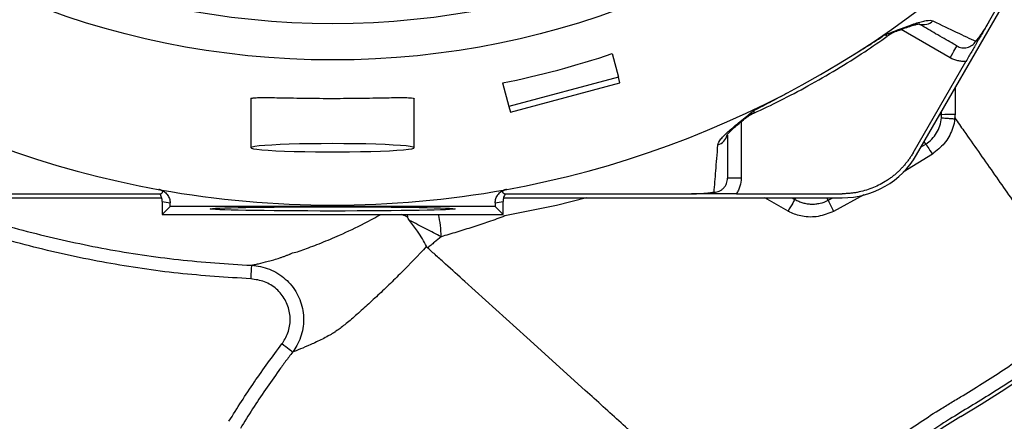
# Model space of a CAD drawing. Header units: millimetres. Extents: x 2434 to 3492, y 1786 to 4023.
# Tile 9 of 19: x 2791 to 3225, y 2970 to 3147. Entities that reach past the tile are written whole.
import ezdxf

# ---------------------------------------------------------------- set-up
doc = ezdxf.new("R2010")
doc.units = ezdxf.units.MM
doc.header["$LTSCALE"] = 2

msp = doc.modelspace()

# ---------------------------------------------------------------- linework, layer by layer
at = {"color": 7, "linetype": 'Continuous', "lineweight": 25}
for p, q in [((3186.24, 3087.39), (3260.85, 3216.62)), ((3217.92, 3145.82), (3259.11, 3217.15)), ((3052.12, 3132.12), (3054.91, 3121.69)), ((3184.7, 3088.28), (3208.03, 3128.69)), ((3054.91, 3121.69), (3006.62, 3108.75)), ((3055.57, 3119.24), (3054.91, 3121.69)), ((3003.82, 3119.18), (3006.62, 3108.75)), ((3007.27, 3106.3), (3055.57, 3119.24)), ((2892.93, 3112.21), (2892.93, 3090.56)), ((2964.93, 3090.56), (2964.93, 3112.21)), ((3006.62, 3108.75), (3007.27, 3106.3)), ((3108.97, 3077.14), (3102.97, 3077.14)), ((2704.34, 3068.5), (2853.54, 3068.5)), ((2770.78, 3070.28), (2853.16, 3070.28)), ((3004.31, 3068.5), (3153.52, 3068.5)), ((3004.7, 3070.28), (3087.08, 3070.28)), ((3106.85, 3070.28), (3153.52, 3070.28)), ((2853.85, 3066.88), (2853.85, 3061.19)), ((2853.85, 3061.19), (2857.3, 3064.65)), ((2857.3, 3064.65), (2857.3, 3066.24)), ((3000.56, 3064.65), (2857.3, 3064.65)), ((3000.56, 3066.24), (3000.56, 3064.65)), ((3004.02, 3061.19), (3000.56, 3064.65)), ((3004.02, 3061.19), (3004.02, 3066.88)), ((2853.85, 3061.19), (3004.02, 3061.19)), ((2961.75, 3061.19), (2961.99, 3059.98))]:
    msp.add_line(p, q, dxfattribs=at)
at = {"color": 8, "linetype": 'Continuous', "lineweight": 25}
for p, q in [((3201.03, 3130.29), (3179.46, 3142.74)), ((3203.29, 3116.92), (3203.29, 3108.77)), ((3197.3, 3105.13), (3196.48, 3105.13)), ((3197.3, 3105.13), (3197.3, 3106.55)), ((3108.97, 3102.05), (3108.97, 3077.14)), ((3188.32, 3090.99), (3190.32, 3092.21)), ((3190.32, 3092.21), (3189.63, 3093.26)), ((3193.22, 3087.75), (3180.37, 3079.86)), ((3129.63, 3062.6), (3119.42, 3068.5)), ((3131.4, 3068.5), (3132.62, 3067.79)), ((3132.62, 3067.79), (3133.03, 3068.5)), ((3147.3, 3067.39), (3146.73, 3068.5)), ((3147.3, 3067.39), (3149.34, 3068.5)), ((3163.04, 3069.8), (3149.73, 3062.51))]:
    msp.add_line(p, q, dxfattribs=at)
at = {"color": 7, "linetype": 'Continuous', "lineweight": 25, "flags": 128}
for points in [[(3201.03, 3130.29), (3201.62, 3131.31), (3202.18, 3132.28), (3202.7, 3133.18), (3203.15, 3133.97), (3203.53, 3134.61), (3203.8, 3135.09), (3203.97, 3135.39), (3204.03, 3135.49)], [(2928.93, 3092.39), (2923.92, 3092.37), (2919.01, 3092.32), (2914.29, 3092.23), (2909.85, 3092.11), (2905.79, 3091.96), (2902.18, 3091.78), (2899.09, 3091.58), (2896.57, 3091.36), (2894.69, 3091.13), (2893.48, 3090.88), (2892.95, 3090.63), (2893.13, 3090.37), (2894, 3090.12), (2895.55, 3089.88), (2897.75, 3089.65), (2900.56, 3089.44), (2903.92, 3089.25), (2907.77, 3089.09), (2912.03, 3088.95), (2916.62, 3088.85), (2921.45, 3088.78), (2926.42, 3088.74), (2931.44, 3088.74), (2936.42, 3088.78), (2941.24, 3088.85), (2945.83, 3088.95), (2950.09, 3089.09), (2953.94, 3089.25), (2957.3, 3089.44), (2960.11, 3089.65), (2962.31, 3089.88), (2963.86, 3090.12), (2964.73, 3090.37), (2964.91, 3090.63), (2964.38, 3090.88), (2963.17, 3091.13), (2961.29, 3091.36), (2958.78, 3091.58), (2955.68, 3091.78), (2952.07, 3091.96), (2948.01, 3092.11), (2943.57, 3092.23), (2938.85, 3092.32), (2933.94, 3092.37), (2928.93, 3092.39)], [(3190.32, 3092.21), (3190.4, 3092.09), (3190.58, 3091.81), (3190.85, 3091.4), (3191.2, 3090.85), (3191.63, 3090.19), (3192.12, 3089.43), (3192.66, 3088.61), (3193.22, 3087.75)], [(3132.62, 3067.79), (3132.54, 3067.65), (3132.35, 3067.32), (3132.06, 3066.82), (3131.69, 3066.18), (3131.24, 3065.4), (3130.74, 3064.53), (3130.19, 3063.58), (3129.63, 3062.6)], [(2893.13, 3038.71), (2893.12, 3038.56), (2893.11, 3038.18), (2893.08, 3037.62), (2893.05, 3036.87), (2893.01, 3035.97), (2892.96, 3034.96), (2892.91, 3033.86), (2892.86, 3032.73)], [(3040.27, 2983.5), (3014.54, 3006.81), (2987.26, 3031.52)], [(2911.3, 3000.42), (2911.12, 3000.56), (2910.79, 3000.81), (2910.32, 3001.17), (2909.73, 3001.62), (2909.03, 3002.15), (2908.25, 3002.74), (2907.42, 3003.37), (2906.56, 3004.02)]]:
    msp.add_lwpolyline(points, dxfattribs=at)
at = {"color": 8, "linetype": 'Continuous', "lineweight": 25, "flags": 128}
msp.add_lwpolyline([(3040.88, 3068.5), (3027.65, 3065.09), (3004.76, 3060.47), (3004.76, 3060.47), (3004.76, 3060.47)], dxfattribs=at)
at = {"color": 7, "linetype": 'Continuous', "lineweight": 25}
for radius in [365.99, 350]:
    msp.add_circle((2928.93, 3495.28), radius, dxfattribs=at)
for centre, radius, start, end in [((2903.07, 3477.28), 589, 300.93091, 4.35401), ((2928.93, 3495.28), 430.02, 220.1904, 259.8096), ((2928.93, 3495.28), 430.02, 280.1904, 319.8096), ((3184.93, 3123.42), 20, 110.7421, 125.1513), ((3122.97, 3087.65), 20, 114.8259, 129.1605), ((3201.93, 3026.15), 79.12, 89.0817, 93.3565), ((3153.52, 3106.28), 37.78, 270, 330), ((2928.93, 3495.28), 430.02, 259.8096, 280.1904), ((2934.93, 3495.28), 436, 259.2822, 259.7441), ((2922.93, 3495.28), 436, 280.2559, 280.7178), ((3299.84, 3140.34), 169.09, 205.5597, 207.4067), ((2404.15, 2794.54), 400, 8.8399, 41.1152), ((3358.47, 2717.28), 297, 120.9309, 171.7395)]:
    msp.add_arc(centre, radius, start, end, dxfattribs=at)
at = {"color": 8, "linetype": 'Continuous', "lineweight": 25}
for centre, radius, start, end in [((3189.34, 3150.82), 5.94, 253.3112, 313.7661), ((3097.05, 3097.52), 5.93, 286.158, 346.0217), ((2936.93, 3051.6), 39.79, 359.6256, 13.948)]:
    msp.add_arc(centre, radius, start, end, dxfattribs=at)
at = {"color": 7, "linetype": 'Continuous', "lineweight": 25}
msp.add_ellipse((2928.67, 3496.23), major_axis=(-99.51, 371.36), ratio=0.999997, start_param=3.076521, end_param=3.206664, dxfattribs=at)
msp.add_ellipse((2928.93, 3063.6), major_axis=(54, 0), ratio=0.017455, dxfattribs=at)
for points, knots in [([(3172.26, 3140.35), (3172.42, 3140.41), (3172.58, 3140.48), (3172.91, 3140.6), (3173.39, 3140.79), (3174.51, 3141.23), (3175.45, 3141.59), (3177.28, 3142.3), (3178.46, 3142.76), (3181.83, 3144.05), (3183.89, 3144.81), (3186.18, 3145.56), (3186.62, 3145.7), (3187.48, 3145.96), (3187.9, 3146.08), (3189.09, 3146.4), (3189.81, 3146.56), (3191.76, 3146.88), (3192.77, 3146.86), (3193.45, 3146.53)], [0, 0, 0, 0, 0.015625, 0.015625, 0.03125, 0.0625, 0.125, 0.125, 0.25, 0.25, 0.5, 0.5, 0.5625, 0.5625, 0.625, 0.625, 0.75, 0.75, 1, 1, 1, 1]), ([(3193.45, 3146.53), (3197.2, 3144.72), (3200.61, 3143.09), (3206.86, 3140.13), (3209.72, 3138.78), (3212.34, 3137.55)], [0, 0, 0, 0, 0.5, 0.5, 1, 1, 1, 1]), ([(3217.92, 3145.82), (3217.48, 3145.06), (3217.05, 3144.32), (3216.22, 3142.87), (3215.81, 3142.16), (3215.02, 3140.8), (3214.64, 3140.13), (3214.05, 3139.11), (3213.85, 3138.77), (3213.54, 3138.23), (3213.43, 3138.05), (3213.22, 3137.68), (3213.11, 3137.48), (3212.89, 3137.1), (3212.78, 3136.92), (3212.56, 3136.54), (3212.45, 3136.35), (3212.14, 3135.8), (3211.94, 3135.46), (3211.34, 3134.43), (3210.95, 3133.75), (3210.16, 3132.38), (3209.75, 3131.67), (3208.91, 3130.22), (3208.47, 3129.45), (3208.03, 3128.69)], [0, 0, 0, 0, 0.125, 0.125, 0.25, 0.25, 0.375, 0.375, 0.4375, 0.4375, 0.46875, 0.46875, 0.5, 0.5, 0.53125, 0.53125, 0.5625, 0.5625, 0.625, 0.625, 0.75, 0.75, 0.875, 0.875, 1, 1, 1, 1]), ([(3217.92, 3145.82), (3217.43, 3144.97), (3216.94, 3144.16), (3215.96, 3142.6), (3215.48, 3141.86), (3214.54, 3140.5), (3214.08, 3139.85), (3213.42, 3138.96), (3213.2, 3138.67), (3212.77, 3138.1), (3212.55, 3137.82), (3212.34, 3137.55)], [0, 0, 0, 0, 0.25, 0.25, 0.5, 0.5, 0.75, 0.75, 0.875, 0.875, 1, 1, 1, 1]), ([(3177.44, 3141.99), (3177.53, 3142.03), (3178.98, 3142.58), (3181.16, 3143.39), (3183.85, 3144.32), (3185.76, 3144.88), (3187.02, 3145.16), (3187.69, 3145.23), (3187.69, 3145.23), (3187.69, 3145.23)], [0, 0, 0, 0, 0.015786, 0.255862, 0.454355, 0.632764, 0.788886, 0.923116, 1, 1, 1, 1]), ([(3204.03, 3135.49), (3203.29, 3135.92), (3200.41, 3137.58), (3195.26, 3140.55), (3190.02, 3143.57), (3187.61, 3144.97)], [0, 0, 0, 0, 0.157229, 0.611203, 1, 1, 1, 1]), ([(3114.56, 3105.83), (3118.44, 3107.66), (3126.48, 3111.45), (3138.64, 3117.89), (3151.07, 3125.07), (3162.75, 3132.4), (3170.07, 3137.49), (3173.38, 3139.8)], [0, 0, 0, 0, 0.189157, 0.392407, 0.606676, 0.821909, 1, 1, 1, 1]), ([(3156.91, 3130.68), (3158.2, 3131.46), (3159.5, 3132.24), (3162.08, 3133.82), (3165.93, 3136.21), (3169.74, 3138.68), (3172.26, 3140.35)], [0, 0, 0, 0, 0.25, 0.25, 0.5, 1, 1, 1, 1]), ([(3204.03, 3135.49), (3204.38, 3135.29), (3204.73, 3135.13), (3205.47, 3134.87), (3205.86, 3134.77), (3206.64, 3134.65), (3207.03, 3134.63), (3207.82, 3134.66), (3208.22, 3134.72), (3208.99, 3134.9), (3209.36, 3135.03), (3210.08, 3135.36), (3210.43, 3135.56), (3211.38, 3136.26), (3211.93, 3136.86), (3212.34, 3137.55)], [0, 0, 0, 0, 0.125, 0.125, 0.25, 0.25, 0.375, 0.375, 0.5, 0.5, 0.625, 0.625, 0.75, 0.75, 1, 1, 1, 1]), ([(3208.03, 3128.69), (3207.42, 3128.64), (3206.81, 3128.65), (3205.6, 3128.74), (3204.99, 3128.83), (3203.22, 3129.24), (3202.09, 3129.68), (3201.03, 3130.29)], [0, 0, 0, 0, 0.25, 0.25, 0.5, 0.5, 1, 1, 1, 1]), ([(3114.64, 3107.09), (3117.35, 3108.43), (3120.04, 3109.81), (3124.06, 3111.92), (3125.39, 3112.64), (3128.05, 3114.08), (3129.37, 3114.81), (3130.69, 3115.55)], [0, 0, 0, 0, 0.5, 0.5, 0.75, 0.75, 1, 1, 1, 1]), ([(2892.99, 3112.21), (2892.97, 3112.23), (2892.81, 3112.36), (2893.47, 3112.52), (2895.04, 3112.67), (2897.64, 3112.73), (2901.12, 3112.71), (2905.39, 3112.64), (2910.33, 3112.55), (2915.81, 3112.45), (2921.66, 3112.39), (2927.71, 3112.35), (2933.78, 3112.37), (2939.71, 3112.42), (2945.33, 3112.51), (2950.49, 3112.6), (2955.05, 3112.68), (2958.88, 3112.73), (2961.86, 3112.7), (2963.88, 3112.59), (2964.88, 3112.43), (2964.82, 3112.26), (2964.8, 3112.21)], [0, 0, 0, 0, 0.006743, 0.06031, 0.113749, 0.167189, 0.220765, 0.274341, 0.328104, 0.381867, 0.435575, 0.489282, 0.542779, 0.596276, 0.649735, 0.703195, 0.756849, 0.810502, 0.864279, 0.918056, 0.971692, 1, 1, 1, 1]), ([(3098.7, 3091.82), (3098.75, 3092.58), (3099.24, 3093.46), (3100.48, 3094.98), (3100.98, 3095.53), (3101.85, 3096.4), (3102.16, 3096.7), (3102.81, 3097.31), (3103.15, 3097.62), (3104.95, 3099.22), (3106.63, 3100.62), (3109.44, 3102.91), (3110.43, 3103.7), (3111.97, 3104.94), (3112.49, 3105.36), (3113.29, 3106), (3113.56, 3106.21), (3114.1, 3106.65), (3114.37, 3106.87), (3114.64, 3107.09)], [0, 0, 0, 0, 0.25, 0.25, 0.375, 0.375, 0.4375, 0.4375, 0.5, 0.5, 0.75, 0.75, 0.875, 0.875, 0.9375, 0.9375, 0.96875, 0.96875, 1, 1, 1, 1]), ([(3102.68, 3096.13), (3102.67, 3096.12), (3102.64, 3096.04), (3102.82, 3096.36), (3103.35, 3096.98), (3104.37, 3098.05), (3105.94, 3099.5), (3108.02, 3101.29), (3109.76, 3102.71), (3110.63, 3103.42)], [0, 0, 0, 0, 0.012985, 0.130323, 0.264945, 0.420916, 0.599325, 0.798951, 1, 1, 1, 1]), ([(3190.32, 3092.21), (3191.3, 3092.85), (3192.18, 3093.58), (3193.79, 3095.24), (3194.5, 3096.17), (3195.69, 3098.14), (3196.17, 3099.19), (3196.9, 3101.4), (3197.13, 3102.54), (3197.24, 3103.7)], [0, 0, 0, 0, 0.25, 0.25, 0.5, 0.5, 0.75, 0.75, 1, 1, 1, 1]), ([(3203.12, 3103.7), (3203.12, 3103.7), (3203.12, 3102.15), (3201.89, 3097.87), (3198.87, 3092.2), (3195.11, 3089.24), (3193.22, 3087.75)], [0, 0, 0, 0, 0.000007, 0.268353, 0.632162, 1, 1, 1, 1]), ([(3197.24, 3103.7), (3197.25, 3103.7), (3197.27, 3103.71), (3197.43, 3103.72), (3197.97, 3103.72), (3199.29, 3103.64), (3201.05, 3103.51), (3202.39, 3103.39), (3203.06, 3103.33)], [0, 0, 0, 0, 0.052216, 0.096104, 0.32208, 0.54805, 0.774025, 1, 1, 1, 1]), ([(3203.11, 3103.71), (3203.11, 3103.71), (3203.11, 3103.59), (3203.08, 3103.46), (3203.06, 3103.33)], [0, 0, 0, 0, 0.000312, 1, 1, 1, 1]), ([(3203.12, 3103.7), (3204.44, 3101.81), (3207.88, 3096.9), (3213.5, 3088.88), (3219.88, 3079.76), (3226.12, 3070.84), (3232.09, 3062.32), (3237.67, 3054.36), (3242.75, 3047.1), (3247.27, 3040.64), (3251.19, 3035.04), (3254.49, 3030.32), (3257.19, 3026.48), (3259.31, 3023.45), (3260.88, 3021.2), (3261.69, 3020.05), (3262.02, 3019.58), (3262.08, 3019.49)], [0.4395546, 0.4395546, 0.4395546, 0.4395546, 0.4462207, 0.4567513, 0.4672818, 0.4778124, 0.488343, 0.4988735, 0.5094041, 0.5199347, 0.5304652, 0.5409958, 0.5515264, 0.5620569, 0.5725875, 0.5831181, 0.58562, 0.58562, 0.58562, 0.58562]), ([(3102.97, 3096.06), (3102.97, 3093.29), (3102.97, 3087.26), (3102.97, 3081.33), (3102.97, 3077.99), (3102.97, 3077.14)], [0, 0, 0, 0, 0.387627, 0.84247, 1, 1, 1, 1]), ([(3097.03, 3070.97), (3097.27, 3073.86), (3097.53, 3077), (3098.09, 3083.91), (3098.39, 3087.67), (3098.7, 3091.82)], [0, 0, 0, 0, 0.5, 0.5, 1, 1, 1, 1]), ([(3184.7, 3088.28), (3184.56, 3088.04), (3184.28, 3087.57), (3183.85, 3086.88), (3183.41, 3086.2), (3182.94, 3085.53), (3182.46, 3084.87), (3181.97, 3084.21), (3181.46, 3083.57), (3181.11, 3083.16), (3180.94, 3082.95)], [0, 0, 0, 0, 0.125008, 0.249885, 0.374695, 0.499504, 0.624374, 0.749371, 0.874559, 1, 1, 1, 1]), ([(3177.73, 3079.63), (3177.91, 3079.8), (3178.29, 3080.15), (3178.85, 3080.69), (3179.39, 3081.23), (3179.92, 3081.79), (3180.43, 3082.36), (3180.77, 3082.75), (3180.94, 3082.95)], [0, 0, 0, 0, 0.166794, 0.333435, 0.5, 0.666565, 0.833206, 1, 1, 1, 1]), ([(3097.03, 3070.97), (3097.83, 3070.98), (3098.62, 3071.16), (3099.7, 3071.64), (3100.05, 3071.84), (3100.7, 3072.3), (3101, 3072.55), (3101.54, 3073.13), (3101.79, 3073.44), (3102.21, 3074.11), (3102.38, 3074.46), (3102.67, 3075.2), (3102.78, 3075.58), (3102.93, 3076.35), (3102.97, 3076.74), (3102.97, 3077.14)], [0, 0, 0, 0, 0.25, 0.25, 0.375, 0.375, 0.5, 0.5, 0.625, 0.625, 0.75, 0.75, 0.875, 0.875, 1, 1, 1, 1]), ([(3108.97, 3077.14), (3108.97, 3075.91), (3108.79, 3074.72), (3108.25, 3072.97), (3108.03, 3072.4), (3107.5, 3071.31), (3107.2, 3070.78), (3106.85, 3070.28)], [0, 0, 0, 0, 0.5, 0.5, 0.75, 0.75, 1, 1, 1, 1]), ([(3177.73, 3079.63), (3177.52, 3079.44), (3177.11, 3079.07), (3176.47, 3078.54), (3175.83, 3078.02), (3175.18, 3077.51), (3174.51, 3077.02), (3173.83, 3076.55), (3173.14, 3076.09), (3171.75, 3075.21), (3169.57, 3074), (3166.54, 3072.66), (3163.38, 3071.6), (3160.68, 3070.97), (3158.5, 3070.61), (3156.84, 3070.42), (3155.18, 3070.3), (3154.07, 3070.28), (3153.52, 3070.28)], [0, 0, 0, 0, 0.031278, 0.062496, 0.093671, 0.124817, 0.155953, 0.187093, 0.218256, 0.249456, 0.373927, 0.499002, 0.624284, 0.749251, 0.812094, 0.874744, 0.937335, 1, 1, 1, 1]), ([(2853.16, 3070.28), (2853.23, 3070.31), (2853.38, 3070.37), (2853.57, 3070.47), (2853.74, 3070.59), (2853.87, 3070.7), (2853.98, 3070.85), (2854.06, 3071.03), (2854.04, 3071.23), (2853.95, 3071.42), (2853.83, 3071.55), (2853.68, 3071.67), (2853.54, 3071.76), (2853.39, 3071.84), (2853.27, 3071.89), (2853.15, 3071.94), (2853.01, 3071.98), (2852.84, 3072.03), (2852.63, 3072.08), (2852.46, 3072.13), (2852.37, 3072.15)], [0, 0, 0, 0, 0.113205, 0.219749, 0.319633, 0.412856, 0.499419, 0.634702, 0.749387, 0.817224, 0.87464, 0.908589, 0.937362, 0.954406, 0.968752, 0.975062, 0.981332, 0.987573, 0.993792, 1, 1, 1, 1]), ([(2852.85, 3072.04), (2853.49, 3071.87), (2854.08, 3071.6), (2855.18, 3070.87), (2855.66, 3070.42), (2856.46, 3069.38), (2856.77, 3068.8), (2857.09, 3067.86), (2857.17, 3067.54), (2857.28, 3066.9), (2857.3, 3066.57), (2857.3, 3066.24)], [0, 0, 0, 0, 0.25, 0.25, 0.5, 0.5, 0.75, 0.75, 0.875, 0.875, 1, 1, 1, 1]), ([(3000.56, 3066.24), (3000.56, 3066.57), (3000.59, 3066.9), (3000.69, 3067.55), (3000.77, 3067.86), (3000.98, 3068.48), (3001.12, 3068.79), (3001.43, 3069.36), (3001.6, 3069.64), (3002, 3070.16), (3002.22, 3070.4), (3002.7, 3070.85), (3002.96, 3071.05), (3003.5, 3071.41), (3003.79, 3071.58), (3004.39, 3071.84), (3004.69, 3071.95), (3005.01, 3072.04)], [0, 0, 0, 0, 0.125, 0.125, 0.25, 0.25, 0.375, 0.375, 0.5, 0.5, 0.625, 0.625, 0.75, 0.75, 0.875, 0.875, 1, 1, 1, 1]), ([(3005.49, 3072.15), (3005.43, 3072.13), (3005.3, 3072.1), (3005.14, 3072.06), (3005, 3072.02), (3004.87, 3071.99), (3004.77, 3071.96), (3004.69, 3071.93), (3004.62, 3071.9), (3004.55, 3071.88), (3004.48, 3071.84), (3004.42, 3071.81), (3004.31, 3071.75), (3004.18, 3071.67), (3004.03, 3071.55), (3003.91, 3071.42), (3003.82, 3071.23), (3003.81, 3071.03), (3003.89, 3070.82), (3004.08, 3070.62), (3004.35, 3070.43), (3004.58, 3070.33), (3004.7, 3070.28)], [0, 0, 0, 0, 0.0044345, 0.0088734, 0.0133199, 0.0177773, 0.0222491, 0.0267385, 0.0312488, 0.0380682, 0.0455716, 0.0537597, 0.0626326, 0.0914036, 0.1253511, 0.182768, 0.2506097, 0.3652963, 0.5005829, 0.6485535, 0.8150256, 1, 1, 1, 1]), ([(2853.85, 3066.88), (2853.85, 3067.49), (2853.75, 3068.08), (2853.4, 3069.22), (2853.14, 3069.77), (2852.8, 3070.27)], [0, 0, 0, 0, 0.5, 0.5, 1, 1, 1, 1]), ([(3005.07, 3070.27), (3004.72, 3069.77), (3004.46, 3069.23), (3004.11, 3068.09), (3004.02, 3067.49), (3004.02, 3066.88)], [0, 0, 0, 0, 0.5, 0.5, 1, 1, 1, 1]), ([(3087.08, 3070.28), (3088.05, 3070.28), (3089, 3070.29), (3090.85, 3070.36), (3091.72, 3070.41), (3093.37, 3070.54), (3094.16, 3070.62), (3095.27, 3070.74), (3095.63, 3070.79), (3096.34, 3070.88), (3096.68, 3070.93), (3097.03, 3070.97)], [0, 0, 0, 0, 0.25, 0.25, 0.5, 0.5, 0.75, 0.75, 0.875, 0.875, 1, 1, 1, 1]), ([(3106.85, 3070.28), (3105.98, 3070.28), (3105.13, 3070.28), (3103.45, 3070.28), (3102.64, 3070.28), (3101.06, 3070.28), (3100.29, 3070.28), (3099.11, 3070.28), (3098.72, 3070.28), (3098.1, 3070.28), (3097.89, 3070.28), (3097.45, 3070.28), (3097.23, 3070.28), (3096.79, 3070.28), (3096.58, 3070.28), (3096.14, 3070.28), (3095.93, 3070.28), (3095.29, 3070.28), (3094.89, 3070.28), (3093.7, 3070.28), (3092.93, 3070.28), (3091.34, 3070.28), (3090.52, 3070.28), (3088.84, 3070.28), (3087.96, 3070.28), (3087.08, 3070.28)], [0, 0, 0, 0, 0.125, 0.125, 0.25, 0.25, 0.375, 0.375, 0.4375, 0.4375, 0.46875, 0.46875, 0.5, 0.5, 0.53125, 0.53125, 0.5625, 0.5625, 0.625, 0.625, 0.75, 0.75, 0.875, 0.875, 1, 1, 1, 1]), ([(3132.62, 3067.79), (3133.18, 3067.47), (3133.75, 3067.18), (3134.92, 3066.69), (3135.52, 3066.48), (3136.75, 3066.13), (3137.38, 3065.99), (3138.64, 3065.8), (3139.28, 3065.74), (3140.55, 3065.71), (3141.18, 3065.73), (3142.45, 3065.85), (3143.09, 3065.95), (3144.95, 3066.37), (3146.15, 3066.8), (3147.3, 3067.39)], [0, 0, 0, 0, 0.125, 0.125, 0.25, 0.25, 0.375, 0.375, 0.5, 0.5, 0.625, 0.625, 0.75, 0.75, 1, 1, 1, 1]), ([(2892.86, 3032.73), (2882.2, 3033.41), (2860.88, 3034.76), (2828.97, 3039.55), (2797.25, 3046.4), (2767.99, 3054.73), (2749.67, 3061.45), (2741.56, 3064.42)], [0, 0, 0, 0, 0.206366, 0.412733, 0.622924, 0.833118, 1, 1, 1, 1]), ([(2962.87, 3058.47), (2962.64, 3058.75), (2962.26, 3059.21), (2962.07, 3059.76), (2961.99, 3059.98)], [0, 0, 0, 0, 0.604982, 1, 1, 1, 1]), ([(3004.76, 3060.47), (3004.75, 3060.47), (3004.74, 3060.46), (3004.72, 3060.45), (3004.69, 3060.44), (3004.63, 3060.42), (3004.5, 3060.36), (3004.25, 3060.26), (3004.03, 3060.17), (3003.59, 3060), (3003.29, 3059.9), (3002.41, 3059.58), (3001.82, 3059.36), (3000.05, 3058.74), (2998.87, 3058.33), (2996.52, 3057.51), (2995.35, 3057.11), (2993, 3056.33), (2991.82, 3055.95), (2989.48, 3055.19), (2988.31, 3054.82), (2985.97, 3054.08), (2984.8, 3053.72), (2982.47, 3053.02), (2981.31, 3052.67), (2979, 3051.99), (2977.86, 3051.66), (2976.72, 3051.34)], [0, 0, 0, 0, 0.000977, 0.000977, 0.001953, 0.003906, 0.007813, 0.015625, 0.03125, 0.03125, 0.0625, 0.0625, 0.125, 0.125, 0.25, 0.25, 0.375, 0.375, 0.5, 0.5, 0.625, 0.625, 0.75, 0.75, 0.875, 0.875, 1, 1, 1, 1]), ([(3130.44, 3062.16), (3130.3, 3062.22), (3130.16, 3062.3), (3129.89, 3062.45), (3129.76, 3062.52), (3129.63, 3062.6)], [0, 0, 0, 0, 0.5, 0.5, 1, 1, 1, 1]), ([(3149.73, 3062.51), (3147.51, 3061.61), (3143.09, 3059.83), (3136.28, 3059.99), (3132.16, 3061.3), (3130.44, 3062.16), (3130.44, 3062.16)], [0, 0, 0, 0, 0.357558, 0.710482, 0.999993, 1, 1, 1, 1]), ([(2976.72, 3051.34), (2974.54, 3052.49), (2970.16, 3054.79), (2965.31, 3057.24), (2962.87, 3058.47)], [0, 0, 0, 0, 0.498646, 1, 1, 1, 1]), ([(2970.28, 3047.11), (2969.7, 3048.19), (2968.53, 3050.39), (2966.08, 3054.26), (2964.06, 3056.91), (2962.87, 3058.47)], [0, 0, 0, 0, 0.286335, 0.581011, 1, 1, 1, 1]), ([(2976.72, 3051.34), (2975.73, 3050.51), (2974.75, 3049.69), (2973.27, 3048.46), (2972.78, 3048.05), (2971.79, 3047.23), (2971.3, 3046.82), (2970.81, 3046.41)], [0, 0, 0, 0, 0.5, 0.5, 0.75, 0.75, 1, 1, 1, 1]), ([(2970.28, 3047.11), (2966.67, 3043.08), (2962.98, 3039.24), (2957.42, 3033.68), (2955.57, 3031.86), (2952.81, 3029.18), (2951.89, 3028.3), (2950.05, 3026.56), (2949.13, 3025.69), (2946.4, 3023.15), (2944.62, 3021.52), (2941.13, 3018.35), (2939.43, 3016.85), (2936.99, 3014.75), (2936.19, 3014.07), (2934.67, 3012.8), (2933.94, 3012.21), (2932.57, 3011.13), (2931.92, 3010.64), (2931, 3009.99), (2930.7, 3009.79), (2930.26, 3009.48), (2930.12, 3009.38), (2929.83, 3009.19), (2929.69, 3009.09), (2929.55, 3009)], [0, 0, 0, 0, 0.25, 0.25, 0.375, 0.375, 0.4375, 0.4375, 0.5, 0.5, 0.625, 0.625, 0.75, 0.75, 0.8125, 0.8125, 0.875, 0.875, 0.9375, 0.9375, 0.96875, 0.96875, 0.984375, 0.984375, 1, 1, 1, 1]), ([(2987.26, 3031.52), (2984.34, 3034.16), (2981.49, 3036.74), (2978.02, 3039.88), (2977.33, 3040.51), (2975.96, 3041.74), (2975.29, 3042.36), (2973.97, 3043.56), (2973.32, 3044.14), (2972.04, 3045.29), (2971.42, 3045.86), (2970.81, 3046.41)], [0, 0, 0, 0, 0.5, 0.5, 0.625, 0.625, 0.75, 0.75, 0.875, 0.875, 1, 1, 1, 1]), ([(2893.13, 3038.71), (2893.53, 3038.8), (2894, 3038.9), (2895.05, 3039.14), (2895.63, 3039.27), (2897.52, 3039.71), (2899, 3040.06), (2901.39, 3040.7), (2902.21, 3040.93), (2903.9, 3041.42), (2904.76, 3041.69), (2906.04, 3042.12), (2906.47, 3042.26), (2907.32, 3042.56), (2907.74, 3042.72), (2908.37, 3042.96), (2908.58, 3043.04), (2908.99, 3043.21), (2909.2, 3043.29), (2909.61, 3043.46), (2909.82, 3043.55), (2910.14, 3043.68), (2910.25, 3043.72), (2910.46, 3043.81), (2910.57, 3043.85), (2910.69, 3043.9)], [0, 0, 0, 0, 0.125, 0.125, 0.25, 0.25, 0.5, 0.5, 0.625, 0.625, 0.75, 0.75, 0.8125, 0.8125, 0.875, 0.875, 0.90625, 0.90625, 0.9375, 0.9375, 0.96875, 0.96875, 0.984375, 0.984375, 1, 1, 1, 1]), ([(2893.13, 3038.71), (2894.49, 3038.58), (2897.22, 3038.32), (2901.16, 3037.07), (2904.85, 3035.21), (2908.16, 3032.74), (2910.98, 3029.76), (2914, 3025.26), (2916.24, 3018.82), (2916.2, 3010.75), (2914.1, 3004.51), (2911.96, 3001.38), (2911.3, 3000.42)], [0, 0, 0, 0, 0.079103, 0.1582039, 0.2374822, 0.3167572, 0.3954233, 0.4740868, 0.6283693, 0.7808381, 0.9332628, 1, 1, 1, 1]), ([(2906.56, 3004.02), (2907.05, 3004.74), (2908.68, 3007.09), (2910.28, 3011.77), (2910.32, 3017.83), (2908.29, 3023.64), (2904.39, 3028.45), (2899.04, 3031.85), (2894.92, 3032.43), (2892.86, 3032.73)], [0, 0, 0, 0, 0.06695, 0.219598, 0.371992, 0.526154, 0.683048, 0.841553, 1, 1, 1, 1]), ([(3121.96, 2909.51), (3122.55, 2910.23), (3123.14, 2910.95), (3124.33, 2912.38), (3126.13, 2914.53), (3127.96, 2916.64), (3131.66, 2920.83), (3134.17, 2923.58), (3141.85, 2931.68), (3147.16, 2936.89), (3155.43, 2944.42), (3158.24, 2946.88), (3163.93, 2951.7), (3166.82, 2954.05), (3175.61, 2960.94), (3181.63, 2965.31), (3190.9, 2971.55), (3194.03, 2973.57), (3198.79, 2976.52), (3200.39, 2977.49), (3203.6, 2979.4), (3205.19, 2980.37), (3213.16, 2985.23), (3219.46, 2989.23), (3231.91, 2997.48), (3238.06, 3001.72), (3247.16, 3008.26), (3251.68, 3011.57), (3256.9, 3015.5), (3259.12, 3017.21), (3260.6, 3018.35), (3261.35, 3018.92), (3262.08, 3019.49)], [0, 0, 0, 0, 0.015625, 0.015625, 0.03125, 0.0625, 0.0625, 0.125, 0.125, 0.25, 0.25, 0.3125, 0.3125, 0.375, 0.375, 0.5, 0.5, 0.5625, 0.5625, 0.59375, 0.59375, 0.625, 0.625, 0.75, 0.75, 0.875, 0.875, 0.9375, 0.96875, 0.984375, 0.984375, 1, 1, 1, 1]), ([(3265.73, 3014.81), (3258.14, 3009.1), (3242.96, 2997.66), (3221.23, 2983.07), (3199.76, 2970.41), (3180.06, 2957.22), (3160.76, 2941.62), (3142.69, 2924.59), (3131.91, 2912.04), (3126.53, 2905.77)], [0, 0, 0, 0, 0.160475, 0.320951, 0.441744, 0.581308, 0.720871, 0.860436, 1, 1, 1, 1]), ([(2929.55, 3009), (2929.52, 3008.98), (2929.5, 3008.96), (2929.45, 3008.93), (2929.37, 3008.89), (2929.19, 3008.78), (2928.82, 3008.56), (2928.5, 3008.38), (2927.87, 3008.01), (2927.44, 3007.77), (2926.15, 3007.06), (2925.28, 3006.6), (2922.66, 3005.27), (2920.92, 3004.45), (2917.63, 3002.99), (2916.09, 3002.34), (2913.39, 3001.24), (2912.22, 3000.78), (2911.3, 3000.42)], [0, 0, 0, 0, 0.003906, 0.003906, 0.007813, 0.015625, 0.03125, 0.0625, 0.0625, 0.125, 0.125, 0.25, 0.25, 0.5, 0.5, 0.75, 0.75, 1, 1, 1, 1]), ([(2883.26, 2969.88), (2886.91, 2975.72), (2894.21, 2987.41), (2902.44, 2998.48), (2906.56, 3004.02)], [0, 0, 0, 0, 0.49928, 1, 1, 1, 1]), ([(2911.3, 3000.42), (2910.27, 2999.07), (2909.25, 2997.71), (2907.21, 2994.99), (2906.2, 2993.62), (2903.21, 2989.48), (2901.25, 2986.7), (2895.5, 2978.28), (2891.81, 2972.56), (2888.28, 2966.75)], [0, 0, 0, 0, 0.125, 0.125, 0.25, 0.25, 0.5, 0.5, 1, 1, 1, 1]), ([(3121.96, 2909.51), (3121.75, 2909.69), (3120.47, 2910.86), (3116.75, 2914.22), (3108.84, 2921.39), (3098.37, 2930.87), (3085.74, 2942.31), (3071.47, 2955.24), (3056.11, 2969.16), (3045.54, 2978.73), (3040.27, 2983.5)], [0.2602933, 0.2602933, 0.2602933, 0.2602933, 0.2665638, 0.2960246, 0.3254853, 0.354946, 0.3844067, 0.4138674, 0.4433281, 0.4727889, 0.4727889, 0.4727889, 0.4727889])]:
    msp.add_open_spline(points, degree=3, knots=knots, dxfattribs=at)
at = {"color": 8, "linetype": 'Continuous', "lineweight": 25}
for points, knots in [([(3177.42, 3142.05), (3176.53, 3141.7), (3175.02, 3141.11), (3173.08, 3140.57), (3172.27, 3140.35), (3172.26, 3140.35)], [0, 0, 0, 0, 0.588989, 0.994531, 1, 1, 1, 1]), ([(3173.38, 3139.8), (3173.37, 3139.82), (3173.34, 3139.87), (3172.64, 3140.18), (3172.26, 3140.35)], [0, 0, 0, 0, 0.4547606, 1, 1, 1, 1]), ([(3114.64, 3107.09), (3114.63, 3107.08), (3114.04, 3106.48), (3112.6, 3105.07), (3111.34, 3104.07), (3110.59, 3103.47)], [0, 0, 0, 0, 0.0054729, 0.4112858, 1, 1, 1, 1]), ([(3114.64, 3107.09), (3114.6, 3106.69), (3114.52, 3105.92), (3114.54, 3105.86), (3114.55, 3105.83)], [0, 0, 0, 0, 0.522382, 1, 1, 1, 1]), ([(2748, 3068.5), (2754.59, 3066.09), (2771.08, 3060.06), (2798.15, 3052.39), (2829.26, 3045.59), (2860.96, 3040.78), (2882.41, 3039.4), (2893.13, 3038.71)], [0, 0, 0, 0, 0.141415, 0.354108, 0.566798, 0.7834, 1, 1, 1, 1]), ([(2910.69, 3043.9), (2910.69, 3043.9), (2911.4, 3044.26), (2913.44, 3044.62), (2917.65, 3046.21), (2923.89, 3048.53), (2932.81, 3052.38), (2941.71, 3056.44), (2947.79, 3059.85), (2950.18, 3061.19)], [0, 0, 0, 0, 0.000003, 0.094378, 0.188843, 0.382974, 0.577607, 0.83441, 1, 1, 1, 1]), ([(2961.99, 3059.98), (2961.79, 3060.07), (2960.86, 3060.5), (2959.92, 3060.89), (2959.19, 3061.19)], [0, 0, 0, 0, 0.217672, 1, 1, 1, 1])]:
    msp.add_open_spline(points, degree=3, knots=knots, dxfattribs=at)
at = {"color": 7, "linetype": 'Continuous', "lineweight": 25}
for points in [[(3203.29, 3108.77), (3203.26, 3107.6), (3203.23, 3106.43), (3203.2, 3105.26)], [(3197.24, 3103.7), (3197.28, 3104.17), (3197.3, 3104.65), (3197.3, 3105.13)], [(3203.06, 3103.33), (3203.08, 3103.46), (3203.1, 3103.58), (3203.12, 3103.7)], [(3203.2, 3105.26), (3203.19, 3104.74), (3203.16, 3104.23), (3203.11, 3103.71)], [(2970.81, 3046.41), (2970.6, 3046.61), (2970.42, 3046.84), (2970.28, 3047.11)]]:
    msp.add_open_spline(points, degree=3, dxfattribs=at)

doc.saveas('drawing.dxf')
